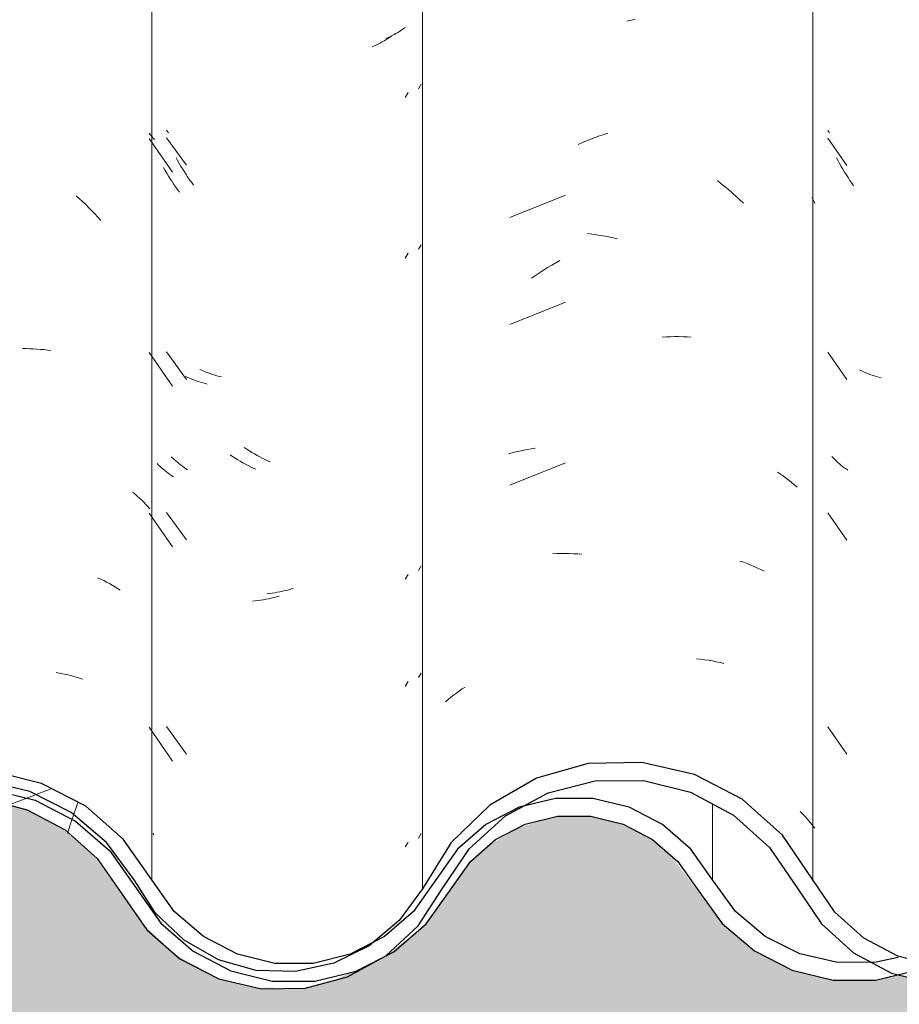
# Model space of a CAD drawing. Header units: metres. Extents: x 9.7 to 43.6, y -0.5 to 5.6.
# Tile 64 of 154: x 16.135 to 16.382, y 3.374 to 3.652. Entities that reach past the tile are written whole.
import ezdxf

# ---------------------------------------------------------------- set-up
doc = ezdxf.new("R2010")
doc.units = ezdxf.units.M
doc.layers.add('A-GLAZ-CWMG', color=7, linetype='Continuous', lineweight=5)
doc.layers.add('A-WALL-PATT', color=7, linetype='Continuous', lineweight=5)
pattern_1 = [(50, (13.933, 2.53), (0.364365, -0.031877), [0.0381, -0.4191]), (355, (13.933, 2.53), (-0.070485, 0.382117), [0.03048, -0.33528]), (100.451, (13.963, 2.527), (0.293886, 0.35023), [0.03238, -0.35618]), (46.184, (13.933, 2.632), (0.54216, -0.084084), [0.05715, -0.62865]), (96.636, (13.978, 2.625), (0.474805, 0.49485), [0.04857, -0.53427]), (351.184, (13.933, 2.632), (0.47481, 0.49485), [0.04572, -0.50292]), (21, (13.984, 2.606), (0.303226, -0.204528), [0.0381, -0.4191]), (326, (13.984, 2.606), (0.123607, 0.36838), [0.03048, -0.33528]), (71.451, (14.009, 2.589), (0.426833, 0.16384), [0.03238, -0.35618]), (37.5, (13.933, 2.53), (0.0061807, 0.169108), [0.01676, -0.31445, 0.01676, -0.3236, -0.33655]), (37.5, (13.933, 2.53), (0.0061807, 0.169108), [-0.67158, 0.01676, -0.31979]), (7.5, (13.933, 2.53), (0.133641, 0.200358), [0.01676, -0.17729, 0.01676, -0.30683, -0.12827]), (7.5, (13.933, 2.53), (0.133641, 0.200358), [-0.51765, 0.01676, -0.11151]), (327.5, (13.819, 2.53), (0.2711816, -0.0114606), [0.01676, -0.11024, 0.01676, -0.37948, -0.52578]), (327.5, (13.819, 2.53), (0.2711816, -0.0114606), [-0.52324, 0.01676, -0.50902]), (317.5, (13.769, 2.53), (0.296258, 0.05085), [0.01676, -0.14834, 0.01676, -0.24638, -0.37338]), (317.5, (13.769, 2.53), (0.296258, 0.05085), [-0.42824, 0.01676, -0.35662])]

# ---------------------------------------------------------------- blocks, each defined once
blk = doc.blocks.new('FP_22-A')
at = {"layer": 'A-GLAZ-CWMG', "color": 9, "true_color": 0xc0c0c0}
for p, q in [((16.15061, 3.60206), (16.15151, 3.60125)), ((16.15151, 3.60125), (16.15241, 3.60043)), ((16.15241, 3.60043), (16.15329, 3.59959)), ((16.15329, 3.59959), (16.15417, 3.59873)), ((16.15417, 3.59873), (16.15503, 3.59786)), ((16.15503, 3.59786), (16.15589, 3.59697)), ((16.15589, 3.59697), (16.15673, 3.59607)), ((16.15673, 3.59607), (16.15756, 3.59515)), ((16.13548, 3.55906), (16.1365, 3.55905)), ((16.1365, 3.55905), (16.13752, 3.55903)), ((16.13752, 3.55903), (16.13853, 3.55899)), ((16.13853, 3.55899), (16.13953, 3.55893)), ((16.13953, 3.55893), (16.14053, 3.55885)), ((16.14053, 3.55885), (16.14152, 3.55876)), ((16.14152, 3.55876), (16.14251, 3.55864)), ((16.14251, 3.55864), (16.14349, 3.55851)), ((16.1665, 3.51865), (16.16716, 3.5181)), ((16.16716, 3.5181), (16.1678, 3.51754)), ((16.1678, 3.51754), (16.16843, 3.51696)), ((16.16843, 3.51696), (16.16904, 3.51638)), ((16.16904, 3.51638), (16.16964, 3.51579)), ((16.16964, 3.51579), (16.17022, 3.51518)), ((16.17022, 3.51518), (16.17079, 3.51457)), ((16.17079, 3.51457), (16.17134, 3.51394)), ((16.1567, 3.49449), (16.15753, 3.49412)), ((16.15753, 3.49412), (16.15835, 3.49372)), ((16.15835, 3.49372), (16.15916, 3.49331)), ((16.15916, 3.49331), (16.15995, 3.49289)), ((16.15995, 3.49289), (16.16073, 3.49246)), ((16.16073, 3.49246), (16.1615, 3.49201)), ((16.1615, 3.49201), (16.16226, 3.49155)), ((16.16226, 3.49155), (16.163, 3.49107)), ((16.14495, 3.46786), (16.14591, 3.46769)), ((16.14591, 3.46769), (16.14686, 3.4675)), ((16.14686, 3.4675), (16.14781, 3.46729)), ((16.14781, 3.46729), (16.14874, 3.46707)), ((16.14874, 3.46707), (16.14966, 3.46683)), ((16.14966, 3.46683), (16.15058, 3.46657)), ((16.15058, 3.46657), (16.15149, 3.4663)), ((16.15149, 3.4663), (16.15238, 3.46602)), ((16.17214, 3.42255), (16.17244, 3.42218))]:
    blk.add_line(p, q, dxfattribs=at)
blk = doc.blocks.new('FP_23-A')
at = {"layer": 'A-GLAZ-CWMG', "color": 9, "true_color": 0xc0c0c0}
for p, q in [((16.24162, 3.64842), (16.2411, 3.6481)), ((16.24213, 3.64875), (16.24162, 3.64842)), ((16.24263, 3.64909), (16.24213, 3.64875)), ((16.24312, 3.64944), (16.24263, 3.64909)), ((16.23835, 3.64664), (16.23777, 3.64638)), ((16.23892, 3.64691), (16.23835, 3.64664)), ((16.23948, 3.64719), (16.23892, 3.64691)), ((16.24003, 3.64749), (16.23948, 3.64719)), ((16.24057, 3.64779), (16.24003, 3.64749)), ((16.2411, 3.6481), (16.24057, 3.64779)), ((16.24692, 3.63224), (16.24766, 3.63351)), ((16.17632, 3.62018), (16.17604, 3.62052)), ((16.17604, 3.61844), (16.18166, 3.61069)), ((16.17662, 3.61985), (16.17632, 3.62018)), ((16.17915, 3.61197), (16.1787, 3.61279)), ((16.17961, 3.61117), (16.17915, 3.61197)), ((16.18008, 3.61037), (16.17961, 3.61117)), ((16.18056, 3.60958), (16.18008, 3.61037)), ((16.18104, 3.6088), (16.18056, 3.60958)), ((16.18154, 3.60803), (16.18104, 3.6088)), ((16.18205, 3.60727), (16.18154, 3.60803)), ((16.18258, 3.60652), (16.18205, 3.60727)), ((16.18311, 3.60578), (16.18258, 3.60652)), ((16.18364, 3.60504), (16.18311, 3.60578)), ((16.24692, 3.58702), (16.24766, 3.58829)), ((16.17604, 3.55815), (16.18166, 3.5504)), ((16.18593, 3.55294), (16.18535, 3.5532)), ((16.18651, 3.55269), (16.18593, 3.55294)), ((16.18711, 3.55245), (16.18651, 3.55269)), ((16.18771, 3.55222), (16.18711, 3.55245)), ((16.18832, 3.552), (16.18771, 3.55222)), ((16.18894, 3.55179), (16.18832, 3.552)), ((16.18957, 3.5516), (16.18894, 3.55179)), ((16.1902, 3.55142), (16.18957, 3.5516)), ((16.19085, 3.55124), (16.1902, 3.55142)), ((16.19149, 3.55108), (16.19085, 3.55124)), ((16.19862, 3.53072), (16.19791, 3.53118)), ((16.19934, 3.53027), (16.19862, 3.53072)), ((16.20006, 3.52983), (16.19934, 3.53027)), ((16.20078, 3.52941), (16.20006, 3.52983)), ((16.2015, 3.529), (16.20078, 3.52941)), ((16.20223, 3.5286), (16.2015, 3.529)), ((16.17777, 3.52822), (16.17736, 3.52863)), ((16.17819, 3.52782), (16.17777, 3.52822)), ((16.17862, 3.52743), (16.17819, 3.52782)), ((16.17907, 3.52704), (16.17862, 3.52743)), ((16.17952, 3.52667), (16.17907, 3.52704)), ((16.17999, 3.5263), (16.17952, 3.52667)), ((16.18047, 3.52594), (16.17999, 3.5263)), ((16.20296, 3.52822), (16.20223, 3.5286)), ((16.2037, 3.52785), (16.20296, 3.52822)), ((16.20444, 3.52749), (16.2037, 3.52785)), ((16.20518, 3.52715), (16.20444, 3.52749)), ((16.18095, 3.52559), (16.18047, 3.52594)), ((16.18145, 3.52525), (16.18095, 3.52559)), ((16.18196, 3.52491), (16.18145, 3.52525)), ((16.17604, 3.51294), (16.18166, 3.50519)), ((16.24692, 3.49659), (16.24766, 3.49787)), ((16.20496, 3.49013), (16.20422, 3.49005)), ((16.2057, 3.49023), (16.20496, 3.49013)), ((16.20645, 3.49034), (16.2057, 3.49023)), ((16.20719, 3.49046), (16.20645, 3.49034)), ((16.20794, 3.4906), (16.20719, 3.49046)), ((16.20869, 3.49075), (16.20794, 3.4906)), ((16.20944, 3.49091), (16.20869, 3.49075)), ((16.21019, 3.49109), (16.20944, 3.49091)), ((16.21094, 3.49129), (16.21019, 3.49109)), ((16.21169, 3.49149), (16.21094, 3.49129)), ((16.24692, 3.46645), (16.24766, 3.46772)), ((16.17604, 3.45265), (16.18166, 3.4449)), ((16.24692, 3.42124), (16.24766, 3.42251))]:
    blk.add_line(p, q, dxfattribs=at)
blk = doc.blocks.new('Rectangular Mullion - Telha Fibrocimento - Ondulada-1908998-A')
at = {"layer": 'A-GLAZ-CWMG', "true_color": 0x808080}
h = blk.add_hatch(dxfattribs=at)
h.set_pattern_fill('FP_5', color=8, style=0, pattern_type=2)
h.set_pattern_definition(pattern_1)
h.paths.add_polyline_path([(15.64976, 3.37879), (15.66207, 3.37898), (15.67397, 3.38215), (15.68477, 3.38813), (15.69515, 3.39859), (15.70825, 3.41834), (15.71839, 3.42755), (15.73041, 3.43402), (15.74362, 3.43738), (15.75741, 3.43738), (15.77153, 3.43358), (15.78253, 3.42774), (15.79272, 3.41859), (15.80729, 3.39713), (15.81634, 3.38897), (15.82883, 3.38279), (15.83938, 3.38027), (15.85094, 3.38023), (15.86272, 3.38312), (15.87347, 3.38878), (15.88316, 3.39772), (15.89693, 3.41759), (15.9083, 3.42703), (15.91901, 3.43239), (15.93142, 3.43525), (15.94473, 3.43494), (15.95806, 3.43109), (15.96742, 3.42619), (15.97801, 3.41639), (15.99218, 3.39648), (16.00147, 3.38861), (16.01292, 3.38308), (16.02344, 3.38062), (16.0349, 3.38061), (16.04714, 3.38377), (16.05826, 3.38995), (16.06107, 3.39307), (16.05396, 3.3882), (16.04305, 3.38377), (16.04234, 3.38632), (16.03819, 3.38314), (16.02991, 3.38208), (16.0156, 3.38427), (16.01201, 3.38571), (16.01292, 3.38826), (16.01221, 3.38863), (16.00637, 3.3917), (16.00448, 3.38883), (15.99272, 3.39822), (15.98528, 3.4074), (15.98893, 3.40948), (15.98078, 3.4211), (15.97013, 3.43044), (15.95598, 3.43736), (15.94346, 3.44029), (15.92978, 3.44024), (15.9161, 3.43681), (15.90361, 3.43019), (15.89233, 3.41976), (15.8778, 3.39928), (15.86921, 3.39218), (15.86057, 3.38774), (15.85026, 3.38524), (15.83938, 3.38529), (15.82695, 3.38897), (15.81921, 3.39311), (15.81108, 3.40042), (15.79635, 3.42208), (15.78499, 3.43217), (15.77047, 3.43938), (15.75679, 3.44255), (15.74168, 3.44221), (15.72711, 3.43813), (15.71397, 3.43056), (15.70207, 3.41834), (15.69383, 3.40528), (15.68851, 3.39801), (15.68002, 3.39087), (15.67009, 3.38599), (15.65929, 3.38366), (15.64825, 3.38399), (15.63717, 3.38724), (15.62799, 3.39247), (15.61994, 3.40011), (15.61393, 3.40948), (15.60501, 3.42097), (15.59446, 3.42932), (15.58383, 3.43452), (15.57189, 3.43738), (15.55888, 3.43738), (15.54622, 3.43435), (15.53459, 3.42845), (15.52462, 3.42001), (15.50932, 3.40017), (15.49973, 3.39307), (15.4887, 3.38861), (15.47691, 3.3871), (15.46396, 3.38908), (15.45409, 3.39307), (15.4445, 3.40017), (15.42845, 3.41996), (15.41546, 3.42876), (15.40506, 3.43286), (15.39173, 3.43445), (15.37842, 3.4326), (15.36601, 3.42741), (15.3553, 3.41922), (15.3396, 3.39928), (15.33016, 3.39218), (15.31924, 3.38772), (15.30757, 3.3862), (15.30757, 3.38116), (15.31924, 3.38263), (15.33016, 3.38667), (15.3396, 3.39284), (15.34705, 3.40033), (15.35539, 3.41131), (15.35948, 3.41631), (15.36922, 3.42346), (15.38041, 3.42792), (15.39235, 3.42943), (15.40506, 3.42756), (15.41546, 3.42336), (15.42517, 3.41617), (15.44113, 3.39648), (15.45178, 3.38861), (15.46512, 3.38357), (15.47701, 3.38207), (15.49005, 3.38377), (15.50226, 3.38873), (15.51284, 3.39662), (15.53233, 3.42001), (15.53761, 3.42444), (15.54841, 3.42979), (15.56015, 3.43245), (15.57218, 3.43227), (15.58531, 3.42845), (15.59617, 3.42203), (15.60349, 3.41551), (15.6175, 3.39538), (15.62799, 3.38663), (15.63777, 3.3816), (15.64896, 3.37898)])
h.paths.add_polyline_path([(16.2139, 3.38094), (16.21164, 3.38366), (16.21229, 3.38366), (16.22414, 3.38651), (16.22772, 3.38853), (16.21724, 3.38597), (16.20576, 3.38614), (16.19413, 3.38949), (16.18458, 3.39508), (16.17821, 3.40062), (16.16383, 3.42096), (16.15328, 3.43019), (16.13908, 3.43708), (16.12491, 3.43994), (16.11185, 3.43955), (16.0992, 3.43626), (16.08744, 3.4301), (16.07633, 3.42001), (16.06779, 3.40694), (16.06983, 3.4088), (16.07325, 3.40694), (16.08062, 3.41745), (16.07773, 3.4201), (16.08062, 3.42226), (16.08524, 3.42401), (16.08353, 3.42001), (16.09024, 3.42591), (16.0883, 3.42881), (16.10156, 3.43491), (16.11188, 3.43738), (16.11315, 3.43471), (16.11394, 3.43491), (16.12732, 3.43478), (16.14088, 3.43099), (16.15042, 3.42604), (16.16008, 3.41762), (16.16091, 3.41762), (16.16689, 3.40943), (16.16632, 3.4088), (16.16749, 3.40714), (16.16843, 3.40714), (16.17445, 3.39729), (16.18458, 3.38881), (16.19598, 3.38337), (16.20646, 3.38096), (16.21229, 3.38095)])
h.paths.add_polyline_path([(16.36362, 3.38122), (16.37569, 3.38126), (16.38183, 3.38279), (16.38005, 3.38324), (16.3743, 3.38632), (16.36362, 3.38645), (16.35204, 3.38969), (16.34443, 3.39351), (16.33609, 3.4006), (16.32351, 3.41812), (16.31555, 3.42506), (16.30619, 3.42991), (16.29468, 3.43241), (16.28341, 3.43191), (16.27523, 3.42962), (16.27139, 3.42755), (16.25994, 3.41639), (16.25361, 3.40694), (16.24997, 3.40694), (16.24548, 3.40062), (16.24225, 3.39781), (16.24662, 3.39637), (16.23731, 3.39351), (16.23963, 3.38986), (16.23862, 3.38853), (16.24151, 3.39055), (16.24973, 3.39801), (16.26353, 3.41639), (16.26861, 3.42083), (16.27693, 3.42516), (16.28603, 3.42739), (16.29597, 3.42725), (16.30619, 3.42427), (16.3128, 3.42083), (16.31988, 3.41464), (16.33236, 3.39724), (16.34307, 3.38861), (16.35418, 3.3835)])
h.paths.add_polyline_path([(16.38005, 3.38324), (16.38602, 3.38424), (16.38083, 3.38529)])
h.paths.add_polyline_path([(16.38709, 3.38402), (16.3977, 3.38946), (16.40678, 3.39724), (16.41356, 3.40721), (16.41014, 3.41069), (16.40326, 3.40099), (16.39584, 3.39429), (16.38623, 3.3891), (16.3824, 3.38782), (16.38663, 3.38675), (16.38687, 3.38529)])
h.paths.add_polyline_path([(16.03441, 3.38453), (16.0367, 3.38622), (16.03427, 3.38563)])
h.paths.add_polyline_path([(16.06604, 3.39727), (16.06806, 3.40376), (16.06285, 3.40017), (16.06588, 3.39741)])
h.paths.add_polyline_path([(16.17445, 3.39729), (16.17445, 3.39868), (16.17521, 3.39796)])
at = {"layer": 'A-GLAZ-CWMG'}
for p, q in [((16.17193, 3.40948), (16.17193, 4.13466)), ((16.32964, 3.40948), (16.32964, 3.43087))]:
    blk.add_line(p, q, dxfattribs=at)
at = {"layer": 'A-GLAZ-CWMG', "lineweight": 25, "flags": 128}
for points in [[(16.17193, 3.40948), (16.16383, 3.42096), (16.15328, 3.43019), (16.14088, 3.43664), (16.12732, 3.43995), (16.11338, 3.43993), (16.09983, 3.43658), (16.08744, 3.4301), (16.07692, 3.42085), (16.06885, 3.40934)], [(16.07325, 3.40694), (16.08062, 3.41745), (16.09024, 3.42591), (16.10156, 3.43184), (16.11394, 3.43491), (16.12669, 3.43493), (16.13908, 3.43192), (16.15042, 3.42604), (16.16008, 3.41762), (16.16749, 3.40714)], [(16.32964, 3.40948), (16.32351, 3.41812), (16.31555, 3.42506), (16.30619, 3.42991), (16.29597, 3.43241), (16.28545, 3.43241), (16.27523, 3.42991), (16.26587, 3.42506), (16.2579, 3.41812), (16.25177, 3.40948)], [(16.2561, 3.40694), (16.26154, 3.41464), (16.26861, 3.42083), (16.27693, 3.42516), (16.28603, 3.42739), (16.29539, 3.42739), (16.30448, 3.42516), (16.3128, 3.42083), (16.31988, 3.41464), (16.32532, 3.40694)], [(16.16749, 3.40714), (16.17445, 3.39729), (16.1835, 3.38938), (16.19413, 3.38383), (16.20576, 3.38096), (16.21772, 3.38094), (16.22936, 3.38375), (16.24002, 3.38925), (16.2491, 3.39713), (16.2561, 3.40694)], [(16.25177, 3.40948), (16.24548, 3.40062), (16.23731, 3.39351), (16.22772, 3.38853), (16.21724, 3.38597), (16.20646, 3.38597), (16.19598, 3.38853), (16.18638, 3.39351), (16.17821, 3.40062), (16.17193, 3.40948)], [(16.38191, 3.38764), (16.37569, 3.38634), (16.3648, 3.38618), (16.35418, 3.38861), (16.34443, 3.39351), (16.33609, 3.4006), (16.32964, 3.40948)], [(16.32532, 3.40694), (16.33236, 3.39724), (16.34143, 3.38946), (16.35204, 3.38402), (16.36362, 3.38122), (16.37552, 3.38122), (16.38709, 3.38402), (16.3977, 3.38946), (16.40678, 3.39724), (16.41382, 3.40694)]]:
    blk.add_lwpolyline(points, dxfattribs=at)
at = {"layer": 'A-GLAZ-CWMG'}
for name in ['FP_22-A', 'FP_23-A']:
    blk.add_blockref(name, (0, 0), dxfattribs=at)
blk = doc.blocks.new('FP_30-A')
at = {"layer": 'A-GLAZ-CWMG', "color": 9, "true_color": 0xc0c0c0}
for p, q in [((16.2367, 3.64538), (16.23615, 3.64509)), ((16.23724, 3.64569), (16.2367, 3.64538)), ((16.23777, 3.646), (16.23724, 3.64569)), ((16.23829, 3.64633), (16.23777, 3.646)), ((16.23879, 3.64666), (16.23829, 3.64633)), ((16.23929, 3.647), (16.23879, 3.64666)), ((16.23446, 3.64426), (16.23387, 3.64401)), ((16.23503, 3.64453), (16.23446, 3.64426)), ((16.2356, 3.6448), (16.23503, 3.64453)), ((16.23615, 3.64509), (16.2356, 3.6448)), ((16.24317, 3.62975), (16.24399, 3.63112)), ((16.1715, 3.61927), (16.17115, 3.61974)), ((16.17115, 3.61823), (16.17768, 3.60873)), ((16.17187, 3.61881), (16.1715, 3.61927)), ((16.17225, 3.61835), (16.17187, 3.61881)), ((16.17265, 3.6179), (16.17225, 3.61835)), ((16.17563, 3.60921), (16.17518, 3.61002)), ((16.1761, 3.60841), (16.17563, 3.60921)), ((16.17658, 3.60762), (16.1761, 3.60841)), ((16.17707, 3.60684), (16.17658, 3.60762)), ((16.17757, 3.60607), (16.17707, 3.60684)), ((16.17807, 3.6053), (16.17757, 3.60607)), ((16.17859, 3.60455), (16.17807, 3.6053)), ((16.17912, 3.60381), (16.17859, 3.60455)), ((16.17966, 3.60307), (16.17912, 3.60381)), ((16.24317, 3.58454), (16.24399, 3.58591)), ((16.17115, 3.55795), (16.17768, 3.54844)), ((16.18194, 3.55096), (16.18136, 3.55122)), ((16.18253, 3.55071), (16.18194, 3.55096)), ((16.18312, 3.55046), (16.18253, 3.55071)), ((16.18372, 3.55023), (16.18312, 3.55046)), ((16.18433, 3.55001), (16.18372, 3.55023)), ((16.18495, 3.5498), (16.18433, 3.55001)), ((16.18557, 3.5496), (16.18495, 3.5498)), ((16.18621, 3.54942), (16.18557, 3.5496)), ((16.18685, 3.54924), (16.18621, 3.54942)), ((16.18749, 3.54908), (16.18685, 3.54924)), ((16.19461, 3.52868), (16.19391, 3.52914)), ((16.1738, 3.52627), (16.17339, 3.52668)), ((16.17422, 3.52587), (16.1738, 3.52627)), ((16.19533, 3.52822), (16.19461, 3.52868)), ((16.19604, 3.52778), (16.19533, 3.52822)), ((16.19676, 3.52736), (16.19604, 3.52778)), ((16.19749, 3.52694), (16.19676, 3.52736)), ((16.19822, 3.52654), (16.19749, 3.52694)), ((16.19895, 3.52615), (16.19822, 3.52654)), ((16.17465, 3.52547), (16.17422, 3.52587)), ((16.17509, 3.52509), (16.17465, 3.52547)), ((16.17555, 3.52471), (16.17509, 3.52509)), ((16.17601, 3.52434), (16.17555, 3.52471)), ((16.17649, 3.52398), (16.17601, 3.52434)), ((16.17697, 3.52363), (16.17649, 3.52398)), ((16.17747, 3.52328), (16.17697, 3.52363)), ((16.19969, 3.52578), (16.19895, 3.52615)), ((16.20042, 3.52542), (16.19969, 3.52578)), ((16.20116, 3.52507), (16.20042, 3.52542)), ((16.17798, 3.52295), (16.17747, 3.52328)), ((16.17115, 3.51273), (16.17768, 3.50323)), ((16.24317, 3.49411), (16.24399, 3.49548)), ((16.20094, 3.48805), (16.2002, 3.48797)), ((16.20168, 3.48814), (16.20094, 3.48805)), ((16.20243, 3.48825), (16.20168, 3.48814)), ((16.20317, 3.48837), (16.20243, 3.48825)), ((16.20392, 3.4885), (16.20317, 3.48837)), ((16.20467, 3.48864), (16.20392, 3.4885)), ((16.20542, 3.4888), (16.20467, 3.48864)), ((16.20617, 3.48898), (16.20542, 3.4888)), ((16.20693, 3.48916), (16.20617, 3.48898)), ((16.20768, 3.48936), (16.20693, 3.48916)), ((16.24317, 3.46397), (16.24399, 3.46534)), ((16.17115, 3.45245), (16.17768, 3.44294)), ((16.24317, 3.41875), (16.24399, 3.42012))]:
    blk.add_line(p, q, dxfattribs=at)
blk = doc.blocks.new('FP_31-A')
at = {"layer": 'A-GLAZ-CWMG', "color": 9, "true_color": 0xc0c0c0}
for p, q in [((16.30551, 3.65127), (16.30672, 3.65153)), ((16.30672, 3.65153), (16.30792, 3.65177)), ((16.29422, 3.61757), (16.29542, 3.61805)), ((16.29542, 3.61805), (16.29662, 3.6185)), ((16.29662, 3.6185), (16.29782, 3.61893)), ((16.29782, 3.61893), (16.29902, 3.61934)), ((16.29902, 3.61934), (16.30023, 3.61973)), ((16.29184, 3.61655), (16.29303, 3.61707)), ((16.29303, 3.61707), (16.29422, 3.61757)), ((16.33101, 3.60634), (16.33209, 3.60549)), ((16.33209, 3.60549), (16.33316, 3.60462)), ((16.33316, 3.60462), (16.33421, 3.60373)), ((16.28825, 3.6023), (16.27263, 3.59599)), ((16.33421, 3.60373), (16.33526, 3.60282)), ((16.33526, 3.60282), (16.33629, 3.60189)), ((16.33629, 3.60189), (16.33731, 3.60094)), ((16.35771, 3.60164), (16.35807, 3.60078)), ((16.33731, 3.60094), (16.33832, 3.59997)), ((16.35807, 3.60078), (16.35843, 3.59992)), ((16.2945, 3.59143), (16.29569, 3.59129)), ((16.29569, 3.59129), (16.29689, 3.59112)), ((16.29689, 3.59112), (16.2981, 3.59094)), ((16.2981, 3.59094), (16.2993, 3.59072)), ((16.2993, 3.59072), (16.30051, 3.59049)), ((16.30051, 3.59049), (16.30172, 3.59023)), ((16.30172, 3.59023), (16.30292, 3.58994)), ((16.28211, 3.58113), (16.28325, 3.58185)), ((16.28325, 3.58185), (16.28439, 3.58254)), ((16.28439, 3.58254), (16.28555, 3.5832)), ((16.28555, 3.5832), (16.28671, 3.58385)), ((16.27875, 3.57886), (16.27986, 3.57964)), ((16.27986, 3.57964), (16.28098, 3.5804)), ((16.28098, 3.5804), (16.28211, 3.58113)), ((16.28825, 3.57216), (16.27263, 3.56584)), ((16.31549, 3.56229), (16.31668, 3.56236)), ((16.31668, 3.56236), (16.31786, 3.5624)), ((16.31786, 3.5624), (16.31903, 3.56242)), ((16.31903, 3.56242), (16.3202, 3.56242)), ((16.3202, 3.56242), (16.32136, 3.56239)), ((16.32136, 3.56239), (16.32251, 3.56235)), ((16.32251, 3.56235), (16.32366, 3.56228)), ((16.2722, 3.52939), (16.27325, 3.52968)), ((16.27325, 3.52968), (16.27431, 3.52995)), ((16.27431, 3.52995), (16.27538, 3.5302)), ((16.27538, 3.5302), (16.27646, 3.53043)), ((16.27646, 3.53043), (16.27755, 3.53064)), ((16.27755, 3.53064), (16.27865, 3.53082)), ((16.27865, 3.53082), (16.27976, 3.53099)), ((16.28825, 3.52694), (16.27263, 3.52063)), ((16.34797, 3.52425), (16.34881, 3.52369)), ((16.34881, 3.52369), (16.34962, 3.52311)), ((16.34962, 3.52311), (16.35042, 3.52252)), ((16.35042, 3.52252), (16.3512, 3.52192)), ((16.3512, 3.52192), (16.35196, 3.52129)), ((16.35196, 3.52129), (16.3527, 3.52066)), ((16.3527, 3.52066), (16.35342, 3.52001)), ((16.28471, 3.50131), (16.28587, 3.50135)), ((16.28587, 3.50135), (16.28703, 3.50138)), ((16.28703, 3.50138), (16.28819, 3.50138)), ((16.28819, 3.50138), (16.28937, 3.50136)), ((16.28937, 3.50136), (16.29055, 3.50132)), ((16.29055, 3.50132), (16.29173, 3.50125)), ((16.29173, 3.50125), (16.29292, 3.50116)), ((16.3374, 3.49925), (16.33841, 3.49889)), ((16.33841, 3.49889), (16.3394, 3.49851)), ((16.3394, 3.49851), (16.34038, 3.49812)), ((16.34038, 3.49812), (16.34134, 3.4977)), ((16.34134, 3.4977), (16.34229, 3.49727)), ((16.34229, 3.49727), (16.34322, 3.49682)), ((16.34322, 3.49682), (16.34414, 3.49635)), ((16.32516, 3.47172), (16.32629, 3.4716)), ((16.32629, 3.4716), (16.32741, 3.47146)), ((16.32741, 3.47146), (16.32852, 3.4713)), ((16.32852, 3.4713), (16.32962, 3.47111)), ((16.32962, 3.47111), (16.33071, 3.4709)), ((16.33071, 3.4709), (16.3318, 3.47068)), ((16.3318, 3.47068), (16.33287, 3.47043)), ((16.25759, 3.46209), (16.25841, 3.46266)), ((16.25841, 3.46266), (16.25924, 3.46322)), ((16.25924, 3.46322), (16.26009, 3.46377)), ((16.25451, 3.45964), (16.25525, 3.46027)), ((16.25525, 3.46027), (16.25602, 3.46089)), ((16.25602, 3.46089), (16.2568, 3.4615)), ((16.2568, 3.4615), (16.25759, 3.46209)), ((16.35435, 3.4287), (16.35499, 3.42806)), ((16.35499, 3.42806), (16.3556, 3.42742)), ((16.3556, 3.42742), (16.3562, 3.42676)), ((16.3562, 3.42676), (16.35679, 3.42609)), ((16.35679, 3.42609), (16.35735, 3.42541)), ((16.35735, 3.42541), (16.3579, 3.42472)), ((16.3579, 3.42472), (16.35843, 3.42402))]:
    blk.add_line(p, q, dxfattribs=at)
blk = doc.blocks.new('FP_32-A')
at = {"layer": 'A-GLAZ-CWMG', "color": 9, "true_color": 0xc0c0c0}
for p, q in [((16.3623, 3.62018), (16.36207, 3.62048)), ((16.36207, 3.61835), (16.36741, 3.61062)), ((16.36255, 3.61989), (16.3623, 3.62018)), ((16.36498, 3.61196), (16.36455, 3.61279)), ((16.36542, 3.61115), (16.36498, 3.61196)), ((16.36588, 3.61034), (16.36542, 3.61115)), ((16.36634, 3.60954), (16.36588, 3.61034)), ((16.36682, 3.60875), (16.36634, 3.60954)), ((16.3673, 3.60796), (16.36682, 3.60875)), ((16.3678, 3.60719), (16.3673, 3.60796)), ((16.36831, 3.60643), (16.3678, 3.60719)), ((16.36882, 3.60567), (16.36831, 3.60643)), ((16.36935, 3.60493), (16.36882, 3.60567)), ((16.36207, 3.55806), (16.36741, 3.55033)), ((16.37159, 3.55277), (16.37102, 3.55305)), ((16.37216, 3.55251), (16.37159, 3.55277)), ((16.37274, 3.55226), (16.37216, 3.55251)), ((16.37334, 3.55202), (16.37274, 3.55226)), ((16.37394, 3.55178), (16.37334, 3.55202)), ((16.37455, 3.55156), (16.37394, 3.55178)), ((16.37516, 3.55136), (16.37455, 3.55156)), ((16.37579, 3.55116), (16.37516, 3.55136)), ((16.37642, 3.55097), (16.37579, 3.55116)), ((16.37706, 3.5508), (16.37642, 3.55097)), ((16.36365, 3.52824), (16.36326, 3.52866)), ((16.36406, 3.52783), (16.36365, 3.52824)), ((16.36447, 3.52743), (16.36406, 3.52783)), ((16.3649, 3.52703), (16.36447, 3.52743)), ((16.36534, 3.52665), (16.3649, 3.52703)), ((16.36579, 3.52627), (16.36534, 3.52665)), ((16.36626, 3.5259), (16.36579, 3.52627)), ((16.36673, 3.52553), (16.36626, 3.5259)), ((16.36721, 3.52518), (16.36673, 3.52553)), ((16.36771, 3.52484), (16.36721, 3.52518)), ((16.36207, 3.51285), (16.36741, 3.50512)), ((16.36207, 3.45256), (16.36741, 3.44483))]:
    blk.add_line(p, q, dxfattribs=at)
blk = doc.blocks.new('Rectangular Mullion - Telha Fibrocimento - Ondulada-V25-A')
at = {"layer": 'A-GLAZ-CWMG', "true_color": 0x808080}
h = blk.add_hatch(dxfattribs=at)
h.set_pattern_fill('FP_5', color=8, style=0, pattern_type=2)
h.set_pattern_definition(pattern_1)
h.paths.add_polyline_path([(16.38005, 3.38324), (16.38083, 3.38529), (16.38602, 3.38424), (16.38183, 3.38354)])
h.paths.add_polyline_path([(16.17445, 3.39729), (16.17521, 3.39796), (16.17409, 3.39902), (16.17431, 3.39798)])
h.paths.add_polyline_path([(16.20276, 3.37879), (16.21507, 3.37898), (16.22772, 3.38257), (16.23897, 3.38925), (16.23963, 3.38986), (16.23777, 3.39364), (16.24683, 3.39656), (16.24249, 3.39801), (16.24683, 3.40251), (16.25, 3.40697), (16.25365, 3.40699), (16.26304, 3.41997), (16.27139, 3.42755), (16.28548, 3.43455), (16.29662, 3.43738), (16.31041, 3.43738), (16.32453, 3.43358), (16.3364, 3.42697), (16.34572, 3.41859), (16.36029, 3.39713), (16.37001, 3.38861), (16.38183, 3.38279), (16.39238, 3.38027), (16.40394, 3.38023), (16.41572, 3.38312), (16.42647, 3.38878), (16.43616, 3.39772), (16.44993, 3.41759), (16.46153, 3.42715), (16.47201, 3.43239), (16.48442, 3.43525), (16.49773, 3.43494), (16.51106, 3.43109), (16.52042, 3.42619), (16.53101, 3.41639), (16.54518, 3.39648), (16.55447, 3.38861), (16.56592, 3.38308), (16.57644, 3.38062), (16.5879, 3.38061), (16.60014, 3.38377), (16.61126, 3.38995), (16.61407, 3.39307), (16.60696, 3.3882), (16.59605, 3.38377), (16.59534, 3.38632), (16.59119, 3.38314), (16.58291, 3.38208), (16.5686, 3.38427), (16.56501, 3.38571), (16.56592, 3.38826), (16.56521, 3.38863), (16.55937, 3.3917), (16.55748, 3.38883), (16.54572, 3.39822), (16.53828, 3.4074), (16.54193, 3.40948), (16.53378, 3.4211), (16.52313, 3.43044), (16.50898, 3.43736), (16.49646, 3.44029), (16.48278, 3.44024), (16.4691, 3.43681), (16.45661, 3.43019), (16.44533, 3.41976), (16.4308, 3.39928), (16.42197, 3.39205), (16.41357, 3.38774), (16.40326, 3.38524), (16.38958, 3.38529), (16.38703, 3.3844), (16.38623, 3.38685), (16.37995, 3.38897), (16.37221, 3.39311), (16.36408, 3.40042), (16.34935, 3.42208), (16.33609, 3.43315), (16.32347, 3.43938), (16.30979, 3.44255), (16.29468, 3.44221), (16.28011, 3.43813), (16.26582, 3.42944), (16.25507, 3.41834), (16.24545, 3.4034), (16.24151, 3.39801), (16.23302, 3.39087), (16.22298, 3.38597), (16.21253, 3.38326), (16.2139, 3.38094), (16.20576, 3.38096), (16.19382, 3.38399), (16.1835, 3.38938), (16.17445, 3.39729), (16.17186, 3.4018), (16.16819, 3.40751), (16.16749, 3.40714), (16.16632, 3.4088), (16.16684, 3.4096), (16.16058, 3.41807), (16.16008, 3.41762), (16.14865, 3.42696), (16.13683, 3.43247), (16.12489, 3.43493), (16.1126, 3.43458), (16.11188, 3.43738), (16.09922, 3.43435), (16.08854, 3.42845), (16.09024, 3.42591), (16.0898, 3.42552), (16.08312, 3.42001), (16.08524, 3.42401), (16.07876, 3.42097), (16.07783, 3.42001), (16.08057, 3.41737), (16.07325, 3.40694), (16.06946, 3.40901), (16.06232, 3.40017), (16.05273, 3.39307), (16.0417, 3.38861), (16.02991, 3.3871), (16.01694, 3.38909), (16.00676, 3.39331), (15.99722, 3.40052), (15.98676, 3.41258), (15.98893, 3.40948), (15.98561, 3.407), (15.99516, 3.39571), (16.00474, 3.38863), (16.00637, 3.3917), (16.01223, 3.38862), (16.01292, 3.38826), (16.01201, 3.38571), (16.01812, 3.38357), (16.03001, 3.38207), (16.03902, 3.38377), (16.04234, 3.38632), (16.04305, 3.38377), (16.05526, 3.38873), (16.06588, 3.39667), (16.08533, 3.42001), (16.09061, 3.42444), (16.10276, 3.4301), (16.11394, 3.43244), (16.12732, 3.43171), (16.13831, 3.42845), (16.14917, 3.42203), (16.15649, 3.41551), (16.1705, 3.39538), (16.18099, 3.38663), (16.19077, 3.3816), (16.20125, 3.37914)])
h.paths.add_polyline_path([(16.7669, 3.38094), (16.76464, 3.38366), (16.76529, 3.38366), (16.77805, 3.38695), (16.78072, 3.38853), (16.77024, 3.38597), (16.75754, 3.38644), (16.74713, 3.38949), (16.73848, 3.39429), (16.73121, 3.40062), (16.71683, 3.42096), (16.70628, 3.43019), (16.69208, 3.43708), (16.67791, 3.43994), (16.66485, 3.43955), (16.6522, 3.43626), (16.64044, 3.4301), (16.62933, 3.42001), (16.62079, 3.40694), (16.62283, 3.4088), (16.62625, 3.40694), (16.63362, 3.41745), (16.63073, 3.4201), (16.63362, 3.42226), (16.63824, 3.42401), (16.63653, 3.42001), (16.64324, 3.42591), (16.6413, 3.42881), (16.65456, 3.43491), (16.66488, 3.43738), (16.66615, 3.43471), (16.66694, 3.43491), (16.68032, 3.43478), (16.69388, 3.43099), (16.70342, 3.42604), (16.71308, 3.41762), (16.71391, 3.41762), (16.71989, 3.40943), (16.71932, 3.4088), (16.72049, 3.40714), (16.72143, 3.40714), (16.72745, 3.39729), (16.73848, 3.38834), (16.74898, 3.38337), (16.75946, 3.38096), (16.76529, 3.38095)])
h.paths.add_polyline_path([(15.86057, 3.38116), (15.87347, 3.38303), (15.88316, 3.38667), (15.8926, 3.39284), (15.90005, 3.40033), (15.9083, 3.4112), (15.91258, 3.41639), (15.92222, 3.42346), (15.93341, 3.42792), (15.94719, 3.42919), (15.95806, 3.42756), (15.97013, 3.42213), (15.97714, 3.41764), (15.9665, 3.42667), (15.95574, 3.43224), (15.94473, 3.43445), (15.92978, 3.43191), (15.91737, 3.42615), (15.90763, 3.41837), (15.8926, 3.39928), (15.88258, 3.39194), (15.86527, 3.38447), (15.86057, 3.38228)])
h.paths.add_polyline_path([(16.9178, 3.38122), (16.92869, 3.38126), (16.93483, 3.38279), (16.93305, 3.38324), (16.9273, 3.38632), (16.91662, 3.38645), (16.90504, 3.38969), (16.89743, 3.39351), (16.88909, 3.4006), (16.87651, 3.41812), (16.86855, 3.42506), (16.85717, 3.4304), (16.84768, 3.43241), (16.83641, 3.43191), (16.82823, 3.42962), (16.82439, 3.42755), (16.81294, 3.41639), (16.80661, 3.40694), (16.80297, 3.40694), (16.79848, 3.40062), (16.79525, 3.39781), (16.79962, 3.39637), (16.79031, 3.39351), (16.79254, 3.38978), (16.79254, 3.38901), (16.79451, 3.39055), (16.80273, 3.39801), (16.81653, 3.41639), (16.82216, 3.42111), (16.82993, 3.42516), (16.83903, 3.42739), (16.84897, 3.42725), (16.85919, 3.42427), (16.8658, 3.42083), (16.87288, 3.41464), (16.88536, 3.39724), (16.89607, 3.38861), (16.90718, 3.3835), (16.91662, 3.38122)])
h.paths.add_polyline_path([(16.93305, 3.38324), (16.93902, 3.38424), (16.93383, 3.38529)])
h.paths.add_polyline_path([(16.94009, 3.38402), (16.9507, 3.38946), (16.95978, 3.39724), (16.96656, 3.40721), (16.96314, 3.41069), (16.95626, 3.40099), (16.94884, 3.39429), (16.93923, 3.3891), (16.93487, 3.38796), (16.93963, 3.38675), (16.93987, 3.38529)])
h.paths.add_polyline_path([(16.03441, 3.38453), (16.03427, 3.38563), (16.03637, 3.38563), (16.0349, 3.38481)])
h.paths.add_polyline_path([(16.58741, 3.38453), (16.5897, 3.38622), (16.58727, 3.38563)])
h.paths.add_polyline_path([(16.61904, 3.39727), (16.62106, 3.40376), (16.61585, 3.40017), (16.61884, 3.39745)])
h.paths.add_polyline_path([(16.06604, 3.39727), (16.06259, 3.40041), (16.06806, 3.40376), (16.06694, 3.40017)])
h.paths.add_polyline_path([(16.72745, 3.39729), (16.72745, 3.39868), (16.72821, 3.39796)])
at = {"layer": 'A-GLAZ-CWMG'}
for p, q in [((16.35791, 3.40948), (16.35791, 4.13466)), ((16.24808, 3.40699), (16.24808, 4.13223))]:
    blk.add_line(p, q, dxfattribs=at)
at = {"layer": 'A-GLAZ-CWMG', "lineweight": 25, "flags": 128}
for points in [[(16.35791, 3.40948), (16.34935, 3.42208), (16.33799, 3.43217), (16.32453, 3.43914), (16.30979, 3.44255), (16.29468, 3.44221), (16.28011, 3.43813), (16.26697, 3.43056), (16.25607, 3.41997), (16.24808, 3.40699)], [(16.16693, 3.40948), (16.15915, 3.42001), (16.14917, 3.42845), (16.13754, 3.43435), (16.12489, 3.43738), (16.11188, 3.43738), (16.09922, 3.43435), (16.08759, 3.42845), (16.07762, 3.42001), (16.06983, 3.40948)], [(16.25361, 3.40694), (16.26125, 3.41834), (16.27139, 3.42755), (16.28341, 3.43402), (16.29662, 3.43738), (16.31024, 3.43742), (16.32347, 3.43414), (16.33553, 3.42774), (16.34572, 3.41859), (16.35343, 3.40724)], [(16.07413, 3.40694), (16.08135, 3.41668), (16.09061, 3.42444), (16.10141, 3.42979), (16.11315, 3.43245), (16.12518, 3.43227), (16.13683, 3.42924), (16.14746, 3.42355), (16.15649, 3.41551), (16.1634, 3.40555)], [(16.24808, 3.40699), (16.24151, 3.39801), (16.23302, 3.39087), (16.22309, 3.38599), (16.21229, 3.38366), (16.20125, 3.38399), (16.19061, 3.38699), (16.18099, 3.39247), (16.17294, 3.40011), (16.16693, 3.40948)], [(16.35343, 3.40724), (16.36029, 3.39713), (16.36934, 3.38897), (16.38005, 3.38324), (16.39182, 3.38027), (16.40394, 3.38023), (16.41572, 3.38312), (16.42647, 3.38878), (16.43558, 3.39688), (16.4425, 3.40694)], [(16.43797, 3.40908), (16.43171, 3.40008), (16.42351, 3.39285), (16.41384, 3.38781), (16.40326, 3.38524), (16.39238, 3.38529), (16.38183, 3.38797), (16.37221, 3.39311), (16.36408, 3.40042), (16.35791, 3.40948)], [(16.1634, 3.40555), (16.1705, 3.39538), (16.1798, 3.38724), (16.19077, 3.3816), (16.20276, 3.37879), (16.21507, 3.37898), (16.22697, 3.38215), (16.23777, 3.38813), (16.24683, 3.39656), (16.25361, 3.40694)]]:
    blk.add_lwpolyline(points, dxfattribs=at)
at = {"layer": 'A-GLAZ-CWMG'}
for name in ['FP_31-A', 'FP_30-A', 'FP_32-A']:
    blk.add_blockref(name, (0, 0), dxfattribs=at)

msp = doc.modelspace()

# ---------------------------------------------------------------- hatches: boundary and pattern name
at = {"layer": 'A-WALL-PATT', "true_color": 0xd6d6d6}
h = msp.add_hatch(color=254, dxfattribs=at)
h.paths.add_polyline_path([(18.07504, 2.65), (18.08004, 2.65), (18.08004, 3.21754), (18.04504, 3.21754), (18.04504, 3.38376), (18.03452, 3.38122), (18.02262, 3.38122), (18.01104, 3.38402), (18.00043, 3.38946), (17.99136, 3.39724), (17.97888, 3.41464), (17.9718, 3.42083), (17.96348, 3.42516), (17.95439, 3.42739), (17.94445, 3.42725), (17.93423, 3.42427), (17.92721, 3.42048), (17.92054, 3.41464), (17.9081, 3.39713), (17.89762, 3.38853), (17.88672, 3.38336), (17.87624, 3.38094), (17.86476, 3.38096), (17.85313, 3.38383), (17.8425, 3.38938), (17.83345, 3.39729), (17.81908, 3.41762), (17.80942, 3.42604), (17.79808, 3.43192), (17.78569, 3.43493), (17.77238, 3.43477), (17.75883, 3.43094), (17.74924, 3.42591), (17.73962, 3.41745), (17.72531, 3.39703), (17.71461, 3.3882), (17.70379, 3.38304), (17.69327, 3.38061), (17.68189, 3.38062), (17.67022, 3.3835), (17.65955, 3.38909), (17.6505, 3.39708), (17.63614, 3.41764), (17.62642, 3.42619), (17.61498, 3.43218), (17.60246, 3.43525), (17.58878, 3.43505), (17.5751, 3.43112), (17.56563, 3.42615), (17.55509, 3.41639), (17.54158, 3.39688), (17.53063, 3.38781), (17.51984, 3.38266), (17.50926, 3.38023), (17.49782, 3.38027), (17.48783, 3.38275), (17.48152, 3.38122), (17.46962, 3.38122), (17.45804, 3.38402), (17.44743, 3.38946), (17.43836, 3.39724), (17.42389, 3.41639), (17.4188, 3.42083), (17.41048, 3.42516), (17.40068, 3.42739), (17.39145, 3.42725), (17.38123, 3.42427), (17.37297, 3.41939), (17.36725, 3.41424), (17.35408, 3.39624), (17.34384, 3.38813), (17.32909, 3.38112), (17.32107, 3.37898), (17.30725, 3.37914), (17.29661, 3.38168), (17.28421, 3.38863), (17.27516, 3.39729), (17.2615, 3.41639), (17.2524, 3.42412), (17.24283, 3.42924), (17.23089, 3.43227), (17.21788, 3.43217), (17.20522, 3.42871), (17.19624, 3.42413), (17.18662, 3.4157), (17.17184, 3.39661), (17.16126, 3.38802), (17.15079, 3.38304), (17.14027, 3.38061), (17.12889, 3.38062), (17.1168, 3.38372), (17.10655, 3.38909), (17.0975, 3.39708), (17.08314, 3.41694), (17.07342, 3.42378), (17.06198, 3.42804), (17.04988, 3.42924), (17.03742, 3.42713), (17.02822, 3.42346), (17.01848, 3.41631), (17.0053, 3.39928), (17.00453, 3.39822), (16.99659, 3.391), (16.98734, 3.38561), (16.97587, 3.38214), (16.96657, 3.38116), (16.96657, 3.38259), (16.95626, 3.38023), (16.94482, 3.38027), (16.93483, 3.38275), (16.92852, 3.38122), (16.91662, 3.38122), (16.90504, 3.38402), (16.89443, 3.38946), (16.88536, 3.39724), (16.87089, 3.41639), (16.8658, 3.42083), (16.85717, 3.42524), (16.84768, 3.42739), (16.83845, 3.42725), (16.82823, 3.42427), (16.81997, 3.41939), (16.81425, 3.41424), (16.80108, 3.39624), (16.79254, 3.38813), (16.79254, 3.21754), (16.75754, 3.21754), (16.75754, 3.37881), (16.75425, 3.37914), (16.74361, 3.38168), (16.73121, 3.38863), (16.72216, 3.39729), (16.7085, 3.41639), (16.69892, 3.42438), (16.68983, 3.42924), (16.67789, 3.43227), (16.66488, 3.43217), (16.65222, 3.42871), (16.64324, 3.42413), (16.63362, 3.4157), (16.61884, 3.39661), (16.60826, 3.38802), (16.59779, 3.38304), (16.58727, 3.38061), (16.57589, 3.38062), (16.5638, 3.38372), (16.55355, 3.38909), (16.5445, 3.39708), (16.53014, 3.41694), (16.52042, 3.42378), (16.50898, 3.42804), (16.49688, 3.42924), (16.48442, 3.42713), (16.47522, 3.42346), (16.46548, 3.41631), (16.4523, 3.39928), (16.45153, 3.39822), (16.44359, 3.391), (16.43434, 3.38561), (16.42197, 3.38205), (16.41357, 3.38116), (16.41357, 3.38259), (16.40326, 3.38023), (16.39182, 3.38027), (16.38183, 3.38275), (16.37552, 3.38122), (16.36362, 3.38122), (16.35204, 3.38402), (16.34143, 3.38946), (16.33236, 3.39724), (16.31789, 3.41639), (16.3128, 3.42083), (16.30327, 3.42546), (16.29468, 3.42739), (16.28545, 3.42725), (16.27523, 3.42427), (16.26697, 3.41939), (16.26125, 3.41424), (16.24808, 3.39624), (16.23784, 3.38813), (16.22309, 3.38112), (16.21507, 3.37898), (16.20125, 3.37914), (16.19061, 3.38168), (16.17821, 3.38863), (16.16916, 3.39729), (16.1555, 3.41639), (16.1464, 3.42412), (16.13683, 3.42924), (16.12489, 3.43227), (16.11188, 3.43217), (16.09922, 3.42871), (16.09024, 3.42413), (16.08062, 3.4157), (16.06584, 3.39661), (16.05526, 3.38802), (16.04479, 3.38304), (16.03427, 3.38061), (16.02289, 3.38062), (16.0108, 3.38372), (16.00055, 3.38909), (15.9915, 3.39708), (15.97714, 3.41694), (15.96742, 3.42378), (15.95598, 3.42804), (15.94388, 3.42924), (15.93142, 3.42713), (15.92222, 3.42346), (15.91248, 3.41631), (15.8993, 3.39928), (15.89853, 3.39822), (15.89059, 3.391), (15.88134, 3.38561), (15.87051, 3.38221), (15.86057, 3.38116), (15.86057, 3.38259), (15.85026, 3.38023), (15.83882, 3.38027), (15.82705, 3.38324), (15.81634, 3.38897), (15.80729, 3.39713), (15.79272, 3.41859), (15.78253, 3.42774), (15.77047, 3.43414), (15.75679, 3.43741), (15.74168, 3.43688), (15.73041, 3.43402), (15.71839, 3.42755), (15.70825, 3.41834), (15.69383, 3.39656), (15.68477, 3.38813), (15.67397, 3.38215), (15.66207, 3.37898), (15.64825, 3.37914), (15.63761, 3.38168), (15.6268, 3.38724), (15.6175, 3.39538), (15.60349, 3.41551), (15.5934, 3.42412), (15.58383, 3.42924), (15.57189, 3.43227), (15.55888, 3.43217), (15.54622, 3.42871), (15.53737, 3.42423), (15.52835, 3.41668), (15.51284, 3.39662), (15.50504, 3.39081), (15.50504, 3.21754), (15.47004, 3.21754), (15.47004, 2.65), (17.37504, 2.65)])
h.paths.add_polyline_path([(15.65929, 4.10941), (15.67024, 4.11177), (15.68002, 4.11647), (15.68906, 4.12418), (15.69508, 4.13223), (15.70307, 4.14492), (15.70649, 4.14817), (15.63053, 4.14817), (15.63053, 4.11661), (15.63761, 4.11267), (15.64825, 4.10974)])
h.paths.add_polyline_path([(15.85026, 4.11096), (15.86084, 4.11347), (15.87224, 4.1199), (15.87871, 4.12547), (15.89303, 4.14571), (15.89586, 4.14817), (15.79499, 4.14817), (15.79635, 4.14698), (15.81108, 4.1258), (15.81921, 4.11865), (15.8298, 4.11339), (15.83938, 4.11101)])
h.paths.add_polyline_path([(17.69327, 4.11134), (17.70379, 4.11385), (17.71342, 4.11877), (17.72159, 4.12579), (17.73592, 4.14578), (17.73869, 4.14817), (17.63729, 4.14817), (17.63978, 4.14603), (17.65615, 4.12418), (17.66231, 4.11885), (17.67192, 4.11391), (17.68244, 4.11135)])
h.paths.add_polyline_path([(16.77024, 4.11167), (16.78072, 4.11417), (16.78916, 4.11904), (16.79506, 4.12418), (16.80477, 4.1381), (16.80907, 4.14492), (16.81249, 4.14817), (16.71417, 4.14817), (16.71683, 4.14589), (16.7318, 4.1255), (16.74139, 4.11802), (16.74898, 4.11417), (16.75946, 4.11167), (16.76529, 4.11167)])
h.paths.add_polyline_path([(16.21724, 4.11167), (16.22772, 4.11417), (16.23616, 4.11904), (16.24206, 4.12418), (16.25177, 4.1381), (16.25607, 4.14492), (16.25949, 4.14817), (16.16117, 4.14817), (16.16383, 4.14589), (16.1788, 4.1255), (16.18839, 4.11802), (16.19598, 4.11417), (16.20646, 4.11167), (16.21229, 4.11167)])
h.paths.add_polyline_path([(17.31829, 4.11167), (17.32334, 4.11169), (17.33372, 4.11417), (17.34216, 4.11904), (17.34806, 4.12418), (17.35777, 4.1381), (17.36207, 4.14492), (17.36549, 4.14817), (17.26717, 4.14817), (17.26983, 4.14589), (17.2848, 4.1255), (17.29439, 4.11802), (17.30198, 4.11417), (17.31246, 4.11167)])
h.paths.add_polyline_path([(17.86546, 4.11167), (17.87624, 4.11167), (17.88672, 4.11417), (17.89631, 4.11904), (17.90448, 4.126), (17.9169, 4.14311), (17.91956, 4.14537), (17.91956, 4.14817), (17.82017, 4.14817), (17.82283, 4.14589), (17.83721, 4.126), (17.84538, 4.11904), (17.85498, 4.11417)])
h.paths.add_polyline_path([(16.02991, 4.11277), (16.0417, 4.11426), (16.05442, 4.11983), (16.06314, 4.12656), (16.07876, 4.14736), (16.07969, 4.14817), (15.97829, 4.14817), (15.98158, 4.14491), (15.98676, 4.13854), (15.99941, 4.12418), (16.00709, 4.11861), (16.01812, 4.11426), (16.02344, 4.11359)])
h.paths.add_polyline_path([(17.13591, 4.11277), (17.1477, 4.11426), (17.16042, 4.11983), (17.16914, 4.12656), (17.18476, 4.14736), (17.18569, 4.14817), (17.08429, 4.14817), (17.08758, 4.14491), (17.08839, 4.14377), (17.10541, 4.12418), (17.11309, 4.11861), (17.12412, 4.11426), (17.12944, 4.11359)])
h.paths.add_polyline_path([(16.58291, 4.11277), (16.5947, 4.11426), (16.60742, 4.11983), (16.61614, 4.12656), (16.63176, 4.14736), (16.63269, 4.14817), (16.53129, 4.14817), (16.53458, 4.14491), (16.53539, 4.14377), (16.55241, 4.12418), (16.56009, 4.11861), (16.57112, 4.11426), (16.57644, 4.11359)])
h.paths.add_polyline_path([(16.41382, 4.11347), (16.41384, 4.11347), (16.42524, 4.1199), (16.43171, 4.12547), (16.44603, 4.14571), (16.44886, 4.14817), (16.34799, 4.14817), (16.34935, 4.14698), (16.36408, 4.1258), (16.37221, 4.11865), (16.3824, 4.11375), (16.38623, 4.11473), (16.39584, 4.11981), (16.40468, 4.12801), (16.41014, 4.13584), (16.41382, 4.13218), (16.41382, 4.11347)])
h.paths.add_polyline_path([(16.96682, 4.11347), (16.96684, 4.11347), (16.97824, 4.1199), (16.98471, 4.12547), (16.99903, 4.14571), (17.00186, 4.14817), (16.90099, 4.14817), (16.90235, 4.14698), (16.91708, 4.1258), (16.92521, 4.11865), (16.93492, 4.11363), (16.93923, 4.11473), (16.94884, 4.11981), (16.95768, 4.12801), (16.96314, 4.13584), (16.96682, 4.13218), (16.96682, 4.11347)])
h.paths.add_polyline_path([(17.51982, 4.11347), (17.51984, 4.11347), (17.52951, 4.1184), (17.53771, 4.12547), (17.55203, 4.14571), (17.55486, 4.14817), (17.45399, 4.14817), (17.45535, 4.14698), (17.47008, 4.1258), (17.47821, 4.11865), (17.48792, 4.11363), (17.49223, 4.11473), (17.50184, 4.11981), (17.51068, 4.12801), (17.51614, 4.13584), (17.51982, 4.13218), (17.51982, 4.11347)])
h.paths.add_polyline_path([(18.07744, 4.22525), (18.08004, 4.22788), (18.08004, 4.25), (18.07811, 4.23158)])
h.paths.add_polyline_path([(15.47264, 4.22525), (15.47004, 4.25), (15.47004, 4.22788)])

# ---------------------------------------------------------------- block references
at = {"layer": 'A-GLAZ-CWMG'}
for name in ['Rectangular Mullion - Telha Fibrocimento - Ondulada-1908998-A', 'Rectangular Mullion - Telha Fibrocimento - Ondulada-V25-A']:
    msp.add_blockref(name, (0, 0), dxfattribs=at)

doc.saveas('drawing.dxf')
